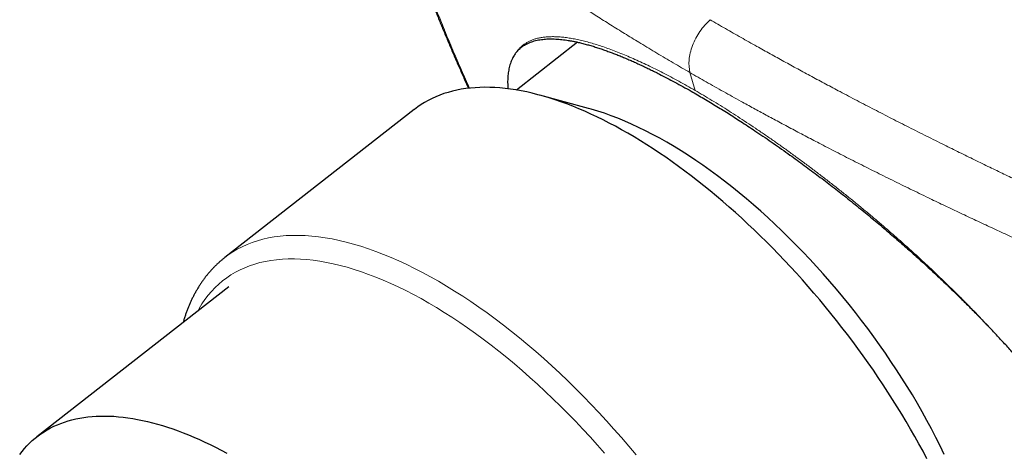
# Model space of a CAD drawing. Header units: millimetres. Extents: x 8 to 500, y 12 to 438.
# Tile 9 of 31: x 386 to 415, y 121 to 133. Entities that reach past the tile are written whole.
import ezdxf

# ---------------------------------------------------------------- set-up
doc = ezdxf.new("R2010")
doc.units = ezdxf.units.MM

msp = doc.modelspace()

# ---------------------------------------------------------------- linework, layer by layer
at = {"color": 7, "linetype": 'Continuous', "lineweight": 30}
for p, q in [((402.26, 132.81), (400.461, 131.405)), ((402.575, 130.866), (401.144, 131.254)), ((397.456, 130.834), (391.885, 126.483)), ((391.885, 126.483), (391.886, 126.484)), ((391.998, 125.62), (386.353, 121.212))]:
    msp.add_line(p, q, dxfattribs=at)
at = {"color": 252, "linetype": 'Continuous', "lineweight": 0}
msp.add_line((405.714, 131.393), (405.561, 131.919), dxfattribs=at)
at = {"color": 7, "linetype": 'Continuous', "lineweight": 30, "flags": 128}
for points in [[(412.533, 120.568), (412.417, 120.787), (412.298, 121.005), (412.176, 121.224), (412.051, 121.442), (411.924, 121.66), (411.793, 121.878), (411.66, 122.095), (411.524, 122.312), (411.386, 122.528), (411.245, 122.744), (411.102, 122.958), (410.956, 123.172), (410.808, 123.384), (410.657, 123.596), (410.504, 123.806), (410.349, 124.015), (410.192, 124.223), (410.033, 124.429), (409.872, 124.634), (409.709, 124.837), (409.544, 125.039), (409.378, 125.239), (409.21, 125.437), (409.04, 125.633), (408.868, 125.826), (408.695, 126.018), (408.521, 126.208), (408.345, 126.395), (408.168, 126.58), (407.99, 126.763), (407.811, 126.943), (407.63, 127.12), (407.449, 127.295), (407.267, 127.467), (407.084, 127.637), (406.9, 127.803), (406.716, 127.967), (406.531, 128.127), (406.345, 128.285), (406.159, 128.439), (405.973, 128.59), (405.786, 128.738), (405.599, 128.883), (405.412, 129.024), (405.225, 129.162), (405.039, 129.296), (404.852, 129.427), (404.665, 129.554), (404.479, 129.677), (404.293, 129.797), (404.107, 129.913), (403.922, 130.025), (403.737, 130.134), (403.553, 130.238), (403.37, 130.338), (403.188, 130.435), (403.006, 130.527), (402.826, 130.616), (402.646, 130.7), (402.468, 130.78), (402.291, 130.856), (402.115, 130.928), (401.94, 130.995), (401.767, 131.058), (401.595, 131.117), (401.425, 131.172), (401.257, 131.222), (401.09, 131.268), (400.925, 131.31), (400.761, 131.347), (400.6, 131.38), (400.441, 131.408), (400.283, 131.432), (400.128, 131.451), (399.975, 131.466), (399.824, 131.477), (399.675, 131.483), (399.529, 131.485), (399.385, 131.482), (399.244, 131.474), (399.105, 131.463), (398.969, 131.446), (398.835, 131.426), (398.704, 131.4), (398.576, 131.371), (398.451, 131.337), (398.328, 131.298), (398.209, 131.256), (398.092, 131.209), (397.978, 131.157), (397.868, 131.101), (397.76, 131.041), (397.656, 130.977), (397.555, 130.908), (397.457, 130.835), (397.456, 130.834)], [(413.043, 120.698), (412.922, 120.947), (412.796, 121.196), (412.666, 121.445), (412.531, 121.695), (412.393, 121.944), (412.25, 122.193), (412.103, 122.442), (411.951, 122.689), (411.797, 122.937), (411.638, 123.183), (411.475, 123.428), (411.309, 123.672), (411.14, 123.914), (410.967, 124.155), (410.791, 124.394), (410.612, 124.631), (410.43, 124.865), (410.245, 125.098), (410.058, 125.328), (409.868, 125.556), (409.675, 125.78), (409.48, 126.002), (409.283, 126.221), (409.084, 126.437), (408.883, 126.649), (408.68, 126.858), (408.475, 127.063), (408.269, 127.264), (408.061, 127.462), (407.853, 127.655), (407.643, 127.844), (407.432, 128.029), (407.221, 128.21), (407.009, 128.386), (406.796, 128.557), (406.583, 128.723), (406.37, 128.885), (406.157, 129.041), (405.944, 129.192), (405.731, 129.338), (405.518, 129.479), (405.306, 129.614), (405.095, 129.744), (404.884, 129.868), (404.675, 129.987), (404.466, 130.099), (404.259, 130.206), (404.053, 130.307), (403.848, 130.402), (403.646, 130.491), (403.445, 130.573), (403.246, 130.65), (403.049, 130.72), (402.854, 130.784), (402.662, 130.841), (402.575, 130.866)], [(385.851, 120.697), (385.919, 120.785), (385.99, 120.869), (386.064, 120.95), (386.141, 121.028), (386.221, 121.102), (386.304, 121.173), (386.389, 121.24), (386.477, 121.303), (386.568, 121.363), (386.662, 121.42), (386.758, 121.472), (386.857, 121.522), (386.958, 121.567), (387.062, 121.609), (387.168, 121.647), (387.277, 121.682), (387.388, 121.713), (387.502, 121.74), (387.618, 121.763), (387.736, 121.783), (387.857, 121.798), (387.979, 121.81), (388.104, 121.819), (388.231, 121.823), (388.36, 121.824), (388.491, 121.821), (388.624, 121.815), (388.759, 121.804), (388.896, 121.79), (389.034, 121.772), (389.175, 121.75), (389.317, 121.725), (389.46, 121.696), (389.605, 121.663), (389.752, 121.626), (389.901, 121.586), (390.05, 121.542), (390.201, 121.494), (390.354, 121.443), (390.507, 121.388), (390.662, 121.33), (390.818, 121.268), (390.976, 121.202), (391.134, 121.133), (391.293, 121.06), (391.453, 120.984), (391.614, 120.905), (391.775, 120.822), (391.938, 120.735)]]:
    msp.add_lwpolyline(points, dxfattribs=at)
at = {"color": 252, "linetype": 'Continuous', "lineweight": 0, "flags": 128}
for points in [[(391.886, 126.484), (391.984, 126.558), (392.115, 126.645), (392.25, 126.725), (392.39, 126.798), (392.536, 126.864), (392.686, 126.923), (392.842, 126.975), (393.002, 127.02), (393.166, 127.057), (393.335, 127.087), (393.509, 127.11), (393.686, 127.125), (393.868, 127.133), (394.054, 127.134), (394.244, 127.127), (394.438, 127.113), (394.635, 127.092), (394.835, 127.063), (395.039, 127.027), (395.247, 126.984), (395.457, 126.934), (395.67, 126.876), (395.886, 126.812), (396.105, 126.74), (396.326, 126.661), (396.55, 126.575), (396.775, 126.482), (397.003, 126.383), (397.233, 126.276), (397.464, 126.163), (397.697, 126.043), (397.931, 125.916), (398.166, 125.783)], [(397.88, 125.145), (397.653, 125.273), (397.428, 125.394), (397.205, 125.509), (396.982, 125.618), (396.762, 125.721), (396.543, 125.816), (396.326, 125.906), (396.112, 125.988), (395.899, 126.064), (395.689, 126.133), (395.481, 126.195), (395.276, 126.25), (395.074, 126.299), (394.875, 126.34), (394.679, 126.375), (394.486, 126.402), (394.297, 126.422), (394.111, 126.436), (393.929, 126.442), (393.75, 126.442), (393.575, 126.434), (393.405, 126.419), (393.238, 126.397), (393.075, 126.368), (392.917, 126.333), (392.764, 126.29), (392.614, 126.24), (392.47, 126.184), (392.33, 126.12), (392.195, 126.05), (392.065, 125.973), (391.94, 125.889), (391.82, 125.798), (391.705, 125.701), (391.596, 125.598), (391.492, 125.488), (391.393, 125.371), (391.3, 125.248), (391.212, 125.119), (391.13, 124.984), (391.089, 124.91)], [(398.166, 125.783), (398.403, 125.644), (398.64, 125.498), (398.879, 125.346), (399.117, 125.188), (399.357, 125.024), (399.596, 124.854), (399.836, 124.678), (400.075, 124.497), (400.314, 124.31), (400.553, 124.118), (400.791, 123.92), (401.029, 123.717), (401.266, 123.51), (401.501, 123.297), (401.736, 123.08), (401.969, 122.858), (402.2, 122.632), (402.43, 122.401), (402.658, 122.167), (402.884, 121.928), (403.108, 121.686), (403.329, 121.44), (403.548, 121.191), (403.765, 120.939), (403.978, 120.683)], [(403.05, 120.733), (402.84, 120.972), (402.627, 121.208), (402.412, 121.441), (402.195, 121.67), (401.976, 121.896), (401.755, 122.117), (401.533, 122.334), (401.309, 122.547), (401.084, 122.756), (400.857, 122.96), (400.63, 123.16), (400.402, 123.355), (400.173, 123.544), (399.943, 123.729), (399.713, 123.909), (399.483, 124.083), (399.253, 124.252), (399.023, 124.415), (398.793, 124.573), (398.564, 124.725), (398.335, 124.871), (398.107, 125.011), (397.88, 125.145)]]:
    msp.add_lwpolyline(points, dxfattribs=at)
at = {"color": 7, "linetype": 'Continuous', "lineweight": 30}
for points, knots in [([(396.458, 138.335), (396.472, 138.287), (396.518, 138.136), (396.598, 137.878), (396.697, 137.563), (396.8, 137.245), (396.905, 136.928), (397.012, 136.61), (397.122, 136.29), (397.234, 135.969), (397.35, 135.646), (397.468, 135.321), (397.589, 134.994), (397.714, 134.663), (397.842, 134.331), (397.972, 133.998), (398.104, 133.667), (398.238, 133.338), (398.374, 133.01), (398.511, 132.683), (398.65, 132.357), (398.792, 132.034), (398.925, 131.733), (399.012, 131.541), (399.05, 131.456)], [0, 0, 0, 0, 0.0200556, 0.0619075, 0.1067491, 0.1506771, 0.1950283, 0.2398148, 0.2850582, 0.3307819, 0.3770108, 0.4237719, 0.4710942, 0.5190158, 0.567963, 0.61682, 0.6657392, 0.7147228, 0.763773, 0.8128921, 0.8620823, 0.911346, 0.9606855, 1, 1, 1, 1]), ([(400.437, 132.487), (400.447, 132.499), (400.471, 132.531), (400.514, 132.578), (400.571, 132.632), (400.64, 132.687), (400.716, 132.736), (400.793, 132.776), (400.868, 132.808), (400.945, 132.835), (401.023, 132.858), (401.106, 132.876), (401.189, 132.89), (401.272, 132.899), (401.355, 132.905), (401.441, 132.908), (401.528, 132.908), (401.616, 132.904), (401.705, 132.898), (401.797, 132.889), (401.89, 132.878), (401.984, 132.864), (402.079, 132.847), (402.177, 132.828), (402.287, 132.804), (402.411, 132.774), (402.544, 132.739), (402.678, 132.7), (402.812, 132.659), (402.949, 132.614), (403.083, 132.567), (403.215, 132.519), (403.344, 132.47), (403.475, 132.419), (403.605, 132.365), (403.736, 132.31), (403.865, 132.254), (403.997, 132.195), (404.129, 132.134), (404.261, 132.072), (404.393, 132.009), (404.527, 131.943), (404.692, 131.86), (404.889, 131.759), (405.121, 131.636), (405.356, 131.507), (405.578, 131.383), (405.783, 131.265), (405.972, 131.154), (406.163, 131.041), (406.353, 130.926), (406.541, 130.809), (406.729, 130.692), (406.918, 130.572), (407.114, 130.445), (407.318, 130.312), (407.538, 130.165), (407.77, 130.008), (408.014, 129.841), (408.259, 129.67), (408.492, 129.504), (408.714, 129.344), (408.924, 129.191), (409.135, 129.035), (409.343, 128.879), (409.548, 128.724), (409.75, 128.569), (409.952, 128.412), (410.157, 128.25), (410.365, 128.084), (410.572, 127.918), (410.773, 127.754), (410.968, 127.592), (411.163, 127.429), (411.358, 127.265), (411.552, 127.099), (411.738, 126.937), (411.917, 126.78), (412.089, 126.628), (412.26, 126.475), (412.436, 126.316), (412.617, 126.15), (412.802, 125.978), (412.986, 125.805), (413.174, 125.626), (413.366, 125.442), (413.542, 125.27), (413.697, 125.116), (413.833, 124.981), (413.967, 124.845), (414.136, 124.672), (414.259, 124.544), (414.339, 124.462)], [0, 0, 0, 0, 0.007654, 0.019142, 0.030635, 0.045975, 0.061328, 0.073822, 0.086322, 0.097895, 0.109468, 0.121062, 0.132656, 0.142889, 0.153121, 0.163369, 0.173616, 0.183277, 0.192939, 0.202613, 0.212287, 0.221589, 0.23089, 0.240202, 0.249515, 0.261574, 0.273641, 0.284812, 0.295983, 0.307175, 0.318367, 0.328247, 0.338126, 0.34802, 0.357914, 0.367245, 0.376577, 0.38592, 0.395264, 0.404249, 0.413235, 0.422232, 0.431228, 0.446116, 0.461004, 0.475943, 0.490882, 0.502365, 0.513847, 0.525353, 0.536859, 0.547872, 0.558886, 0.56992, 0.580955, 0.593008, 0.605068, 0.618841, 0.632614, 0.646427, 0.66024, 0.671963, 0.683685, 0.695432, 0.707179, 0.718432, 0.729685, 0.740959, 0.752233, 0.764056, 0.775885, 0.78691, 0.797937, 0.808962, 0.82003, 0.831099, 0.842168, 0.852128, 0.862089, 0.872063, 0.882037, 0.893075, 0.904113, 0.91517, 0.926226, 0.938292, 0.950364, 0.958887, 0.967411, 0.975942, 0.984474, 1, 1, 1, 1]), ([(400.437, 132.487), (400.427, 132.472), (400.405, 132.442), (400.372, 132.389), (400.339, 132.328), (400.308, 132.258), (400.281, 132.185), (400.259, 132.11), (400.24, 132.032), (400.225, 131.952), (400.214, 131.872), (400.207, 131.791), (400.202, 131.708), (400.201, 131.624), (400.203, 131.539), (400.205, 131.479), (400.208, 131.445), (400.208, 131.441)], [0, 0, 0, 0, 0.0597678, 0.1195507, 0.1995526, 0.2795904, 0.3558696, 0.4321488, 0.5085522, 0.5849555, 0.6542521, 0.7235486, 0.7929375, 0.8623265, 0.9267896, 0.9912528, 1, 1, 1, 1]), ([(391.886, 126.484), (391.884, 126.483), (391.858, 126.463), (391.808, 126.422), (391.738, 126.362), (391.67, 126.3), (391.603, 126.236), (391.538, 126.169), (391.474, 126.101), (391.413, 126.031), (391.353, 125.958), (391.295, 125.884), (391.238, 125.807), (391.184, 125.729), (391.131, 125.648), (391.08, 125.566), (391.031, 125.481), (390.984, 125.395), (390.938, 125.307), (390.895, 125.216), (390.853, 125.124), (390.813, 125.03), (390.775, 124.933), (390.74, 124.835), (390.706, 124.736), (390.678, 124.648), (390.662, 124.593), (390.657, 124.573)], [0, 0, 0, 0, 0.002937, 0.044381, 0.085824, 0.127278, 0.168756, 0.210271, 0.251836, 0.293464, 0.335165, 0.376951, 0.418831, 0.460815, 0.502909, 0.545122, 0.587457, 0.629919, 0.672512, 0.715236, 0.758093, 0.801081, 0.844198, 0.887443, 0.93081, 0.974295, 1, 1, 1, 1]), ([(418.134, 115.264), (418.154, 115.279), (418.211, 115.323), (418.295, 115.403), (418.386, 115.503), (418.469, 115.61), (418.542, 115.723), (418.606, 115.841), (418.658, 115.959), (418.702, 116.077), (418.737, 116.196), (418.766, 116.319), (418.79, 116.452), (418.807, 116.596), (418.817, 116.752), (418.818, 116.914), (418.811, 117.083), (418.795, 117.259), (418.77, 117.439), (418.737, 117.621), (418.696, 117.808), (418.649, 117.992), (418.596, 118.175), (418.538, 118.354), (418.475, 118.532), (418.408, 118.706), (418.339, 118.878), (418.264, 119.049), (418.187, 119.22), (418.106, 119.39), (418.027, 119.546), (417.953, 119.689), (417.867, 119.851), (417.758, 120.047), (417.623, 120.28), (417.484, 120.508), (417.344, 120.731), (417.202, 120.949), (417.059, 121.161), (416.916, 121.369), (416.772, 121.571), (416.626, 121.771), (416.478, 121.968), (416.329, 122.164), (416.189, 122.342), (416.06, 122.504), (415.917, 122.683), (415.742, 122.895), (415.528, 123.148), (415.302, 123.41), (415.064, 123.68), (414.823, 123.945), (414.582, 124.206), (414.419, 124.377), (414.338, 124.462)], [0, 0, 0, 0, 0.012373, 0.034231, 0.056195, 0.078165, 0.100129, 0.121062, 0.141995, 0.16056, 0.17913, 0.197701, 0.216266, 0.237347, 0.258431, 0.279512, 0.301108, 0.32271, 0.344306, 0.36542, 0.386539, 0.407653, 0.426786, 0.445921, 0.465054, 0.482481, 0.49991, 0.517337, 0.533918, 0.550502, 0.567084, 0.57928, 0.591476, 0.613117, 0.634763, 0.656404, 0.676014, 0.695628, 0.715239, 0.733104, 0.75097, 0.768835, 0.785835, 0.802837, 0.819838, 0.832343, 0.844848, 0.865967, 0.887086, 0.910115, 0.933149, 0.956178, 0.978089, 1, 1, 1, 1])]:
    msp.add_open_spline(points, degree=3, knots=knots, dxfattribs=at)
at = {"color": 252, "linetype": 'Continuous', "lineweight": 0}
for points, knots in [([(405.561, 131.919), (405.561, 131.919), (405.397, 132.014), (405.071, 132.203), (404.589, 132.489), (404.13, 132.765), (403.694, 133.032), (403.278, 133.289), (402.883, 133.537), (402.506, 133.777), (402.148, 134.008), (401.801, 134.235), (401.467, 134.457), (401.144, 134.673), (400.855, 134.871), (400.597, 135.048), (400.359, 135.213), (400.114, 135.386), (399.843, 135.578), (399.558, 135.784), (399.261, 136.001), (398.939, 136.24), (398.594, 136.5), (398.282, 136.741), (398.026, 136.941), (397.81, 137.112), (397.584, 137.292), (397.349, 137.483), (397.102, 137.687), (396.842, 137.905), (396.663, 138.058), (396.574, 138.135)], [0, 0, 0, 0, 0.000004, 0.044929, 0.089856, 0.134781, 0.175302, 0.215824, 0.256345, 0.292956, 0.329568, 0.36618, 0.400687, 0.435195, 0.469702, 0.49496, 0.520218, 0.549057, 0.577895, 0.61306, 0.648225, 0.68339, 0.729216, 0.775043, 0.801388, 0.827733, 0.859364, 0.890996, 0.922627, 0.961314, 1, 1, 1, 1]), ([(396.574, 138.135), (396.64, 137.919), (396.772, 137.488), (396.98, 136.851), (397.193, 136.221), (397.412, 135.598), (397.636, 134.981), (397.866, 134.371), (398.102, 133.767), (398.263, 133.367), (398.425, 132.969), (398.59, 132.574), (398.834, 132.005), (398.998, 131.636), (399.077, 131.459)], [0, 0, 0, 0, 0.09155, 0.183105, 0.274662, 0.366213, 0.457755, 0.549302, 0.640849, 0.732391, 0.733078, 0.824448, 0.915821, 1, 1, 1, 1]), ([(406.153, 133.472), (406.304, 133.385), (406.606, 133.211), (407.065, 132.95), (407.505, 132.702), (407.926, 132.468), (408.327, 132.246), (408.733, 132.024), (409.143, 131.802), (409.557, 131.58), (410.002, 131.344), (410.476, 131.095), (410.982, 130.832), (411.492, 130.57), (412.004, 130.309), (412.52, 130.05), (413.014, 129.804), (413.484, 129.572), (413.932, 129.353), (414.368, 129.141), (414.795, 128.936), (415.21, 128.738), (415.687, 128.512), (416.228, 128.259), (416.823, 127.983), (417.408, 127.714), (417.984, 127.452), (418.368, 127.279), (418.56, 127.193)], [0, 0, 0, 0, 0.041143, 0.082288, 0.123431, 0.15829, 0.193151, 0.22801, 0.262999, 0.297989, 0.332978, 0.374489, 0.416002, 0.457512, 0.498665, 0.539821, 0.580974, 0.615842, 0.650712, 0.68558, 0.717375, 0.749171, 0.780966, 0.82645, 0.871934, 0.915114, 0.957553, 1, 1, 1, 1]), ([(400.437, 132.487), (400.454, 132.512), (400.489, 132.562), (400.547, 132.631), (400.612, 132.693), (400.683, 132.749), (400.76, 132.799), (400.844, 132.843), (400.934, 132.881), (401.031, 132.913), (401.135, 132.938), (401.245, 132.957), (401.361, 132.969), (401.484, 132.974), (401.612, 132.973), (401.749, 132.965), (401.894, 132.951), (402.048, 132.928), (402.208, 132.899), (402.375, 132.862), (402.548, 132.818), (402.726, 132.768), (402.908, 132.711), (403.094, 132.648), (403.286, 132.578), (403.483, 132.502), (403.685, 132.419), (403.892, 132.33), (404.105, 132.234), (404.321, 132.132), (404.543, 132.024), (404.769, 131.91), (404.999, 131.79), (405.233, 131.664), (405.471, 131.532), (405.633, 131.439), (405.713, 131.393)], [0, 0, 0, 0, 0.028474, 0.056957, 0.08545, 0.113932, 0.142409, 0.170887, 0.199914, 0.228941, 0.257977, 0.287022, 0.316054, 0.345082, 0.374108, 0.403132, 0.433538, 0.463956, 0.494376, 0.52478, 0.555183, 0.58558, 0.615188, 0.644799, 0.674422, 0.704035, 0.733638, 0.76324, 0.792838, 0.822435, 0.852031, 0.881626, 0.91122, 0.940813, 0.970407, 1, 1, 1, 1]), ([(418.032, 125.747), (417.842, 125.83), (417.461, 125.996), (416.896, 126.244), (416.338, 126.492), (415.786, 126.74), (415.266, 126.976), (414.776, 127.201), (414.317, 127.413), (413.86, 127.626), (413.406, 127.84), (412.954, 128.055), (412.477, 128.284), (411.977, 128.526), (411.453, 128.784), (410.935, 129.041), (410.424, 129.298), (409.919, 129.555), (409.444, 129.8), (409, 130.032), (408.584, 130.251), (408.184, 130.464), (407.8, 130.67), (407.431, 130.871), (407.013, 131.1), (406.548, 131.358), (406.047, 131.64), (405.72, 131.827), (405.562, 131.919), (405.562, 131.919)], [0, 0, 0, 0, 0.041836, 0.083681, 0.124863, 0.166048, 0.207231, 0.242123, 0.277017, 0.31191, 0.346928, 0.381948, 0.416967, 0.458512, 0.500059, 0.541603, 0.582813, 0.624025, 0.665235, 0.700155, 0.735076, 0.769996, 0.801848, 0.833701, 0.865553, 0.911134, 0.956716, 0.999996, 1, 1, 1, 1]), ([(414.338, 124.462), (414.266, 124.539), (414.122, 124.692), (413.902, 124.921), (413.677, 125.15), (413.45, 125.379), (413.219, 125.606), (412.984, 125.834), (412.744, 126.063), (412.499, 126.292), (412.252, 126.52), (412.003, 126.746), (411.751, 126.97), (411.498, 127.193), (411.242, 127.414), (410.981, 127.636), (410.714, 127.859), (410.442, 128.082), (410.169, 128.303), (409.895, 128.521), (409.62, 128.736), (409.348, 128.945), (409.078, 129.149), (408.811, 129.348), (408.544, 129.543), (408.278, 129.734), (408.013, 129.921), (407.749, 130.104), (407.487, 130.282), (407.226, 130.456), (406.968, 130.625), (406.711, 130.789), (406.458, 130.948), (406.206, 131.102), (405.958, 131.251), (405.795, 131.346), (405.714, 131.393)], [0, 0, 0, 0, 0.028454, 0.056915, 0.085387, 0.113851, 0.142307, 0.170762, 0.199795, 0.228827, 0.257867, 0.286916, 0.315954, 0.344986, 0.374017, 0.403045, 0.433454, 0.463875, 0.494301, 0.52471, 0.555117, 0.58552, 0.615131, 0.644746, 0.674373, 0.703992, 0.733599, 0.763206, 0.792808, 0.82241, 0.85201, 0.881609, 0.911207, 0.940805, 0.970403, 1, 1, 1, 1])]:
    msp.add_open_spline(points, degree=3, knots=knots, dxfattribs=at)
msp.add_open_spline([(406.153, 133.472), (406.049, 133.363), (405.841, 133.145), (405.622, 132.713), (405.508, 132.272), (405.544, 132.037), (405.562, 131.919)], degree=3, dxfattribs=at)

doc.saveas('drawing.dxf')
